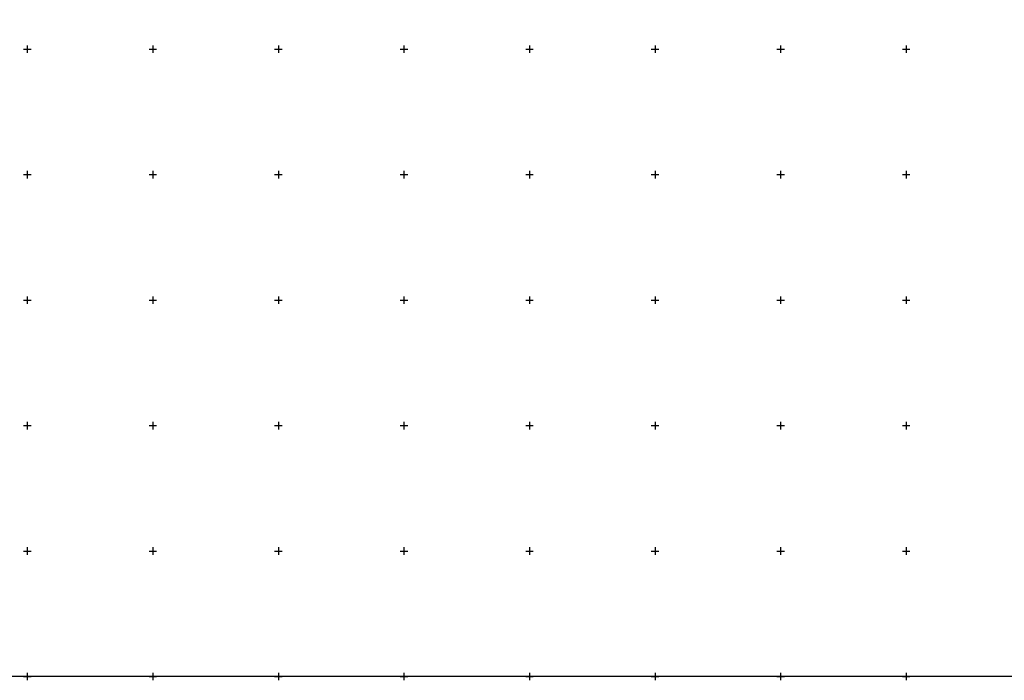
# Model space of a CAD drawing. Header units: metres. Extents: x 703769 to 722343, y 4313031 to 4317457.
# Tile 189 of 256: x 707975 to 708368, y 4313677 to 4313940. Entities that reach past the tile are written whole.
import ezdxf

# ---------------------------------------------------------------- set-up
doc = ezdxf.new("R2010")
doc.units = ezdxf.units.M
doc.header["$LTSCALE"] = 0.5
doc.layers.add('(001) Сетка', color=92, linetype='Continuous')
doc.layers.add('(002) Рамка', color=7, linetype='Continuous')

# ---------------------------------------------------------------- blocks, each defined once
blk = doc.blocks.new('Setka')
at = {"layer": '(001) Сетка'}
for p, q in [((-1.5, 0), (1.5, 0)), ((0, 1.5), (0, -1.5))]:
    blk.add_line(p, q, dxfattribs=at)

msp = doc.modelspace()

# ---------------------------------------------------------------- linework, layer by layer
at = {"layer": '(002) Рамка', "color": 0}
msp.add_lwpolyline([(707528.465, 4316578.456), (708928.465, 4316578.456), (708928.465, 4313678.456), (707528.465, 4313678.456)], close=True, dxfattribs=at)

# ---------------------------------------------------------------- block references
at = {"layer": '(001) Сетка'}
for p in [(707978.465, 4313928.456), (708028.465, 4313928.456), (708078.465, 4313928.456), (708128.465, 4313928.456), (708178.465, 4313928.456), (708228.465, 4313928.456), (708278.465, 4313928.456), (708328.465, 4313928.456), (707978.465, 4313878.456), (708028.465, 4313878.456), (708078.465, 4313878.456), (708128.465, 4313878.456), (708178.465, 4313878.456), (708228.465, 4313878.456), (708278.465, 4313878.456), (708328.465, 4313878.456), (707978.465, 4313828.456), (708028.465, 4313828.456), (708078.465, 4313828.456), (708128.465, 4313828.456), (708178.465, 4313828.456), (708228.465, 4313828.456), (708278.465, 4313828.456), (708328.465, 4313828.456), (707978.465, 4313778.456), (708028.465, 4313778.456), (708078.465, 4313778.456), (708128.465, 4313778.456), (708178.465, 4313778.456), (708228.465, 4313778.456), (708278.465, 4313778.456), (708328.465, 4313778.456), (707978.465, 4313728.456), (708028.465, 4313728.456), (708078.465, 4313728.456), (708128.465, 4313728.456), (708178.465, 4313728.456), (708228.465, 4313728.456), (708278.465, 4313728.456), (708328.465, 4313728.456), (707978.465, 4313678.456), (708028.465, 4313678.456), (708078.465, 4313678.456), (708128.465, 4313678.456), (708178.465, 4313678.456), (708228.465, 4313678.456), (708278.465, 4313678.456), (708328.465, 4313678.456)]:
    msp.add_blockref('Setka', p, dxfattribs=at)

doc.saveas('drawing.dxf')
